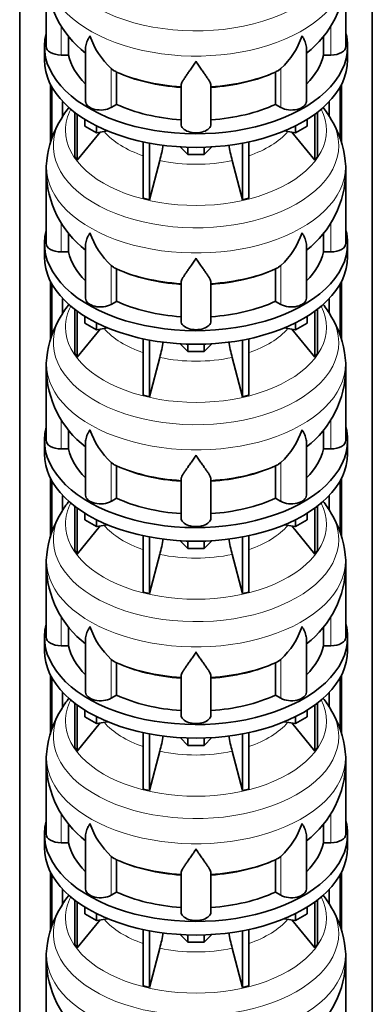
# Model space of a CAD drawing. Header units: millimetres. Extents: x 148 to 904, y -3418 to 2306.
# Tile 8 of 26: x 679 to 891, y -2194 to -1602. Entities that reach past the tile are written whole.
import ezdxf

# ---------------------------------------------------------------- set-up
doc = ezdxf.new("R2010")
doc.units = ezdxf.units.MM
doc.layers.add('MID_134-16', color=7, linetype='Continuous')
doc.layers.add('VSI134_DIFFUSORE', color=7, linetype='Continuous')

# ---------------------------------------------------------------- blocks, each defined once
blk = doc.blocks.new('SE4')
at = {"layer": 'MID_134-16', "color": 7, "linetype": 'Continuous', "lineweight": 35}
for p, q in [((679.43, -1220.48), (679.43, -3127.34)), ((891.05, -3127.34), (891.05, -1220.48)), ((697.93, -1676.76), (697.93, -1641.5)), ((698.69, -1674.1), (698.69, -1642.91)), ((871.79, -1642.91), (871.79, -1674.03)), ((872.54, -1641.5), (872.54, -1676.66)), ((705.2, -1660.52), (705.2, -1651.69)), ((865.27, -1651.69), (865.27, -1660.47)), ((697.93, -1795.15), (697.93, -1759.9)), ((698.69, -1792.49), (698.69, -1761.31)), ((871.79, -1761.31), (871.79, -1792.42)), ((872.54, -1759.9), (872.54, -1795.06)), ((705.2, -1778.92), (705.2, -1770.08)), ((865.27, -1770.08), (865.27, -1778.86)), ((697.93, -1913.54), (697.93, -1878.29)), ((698.69, -1910.88), (698.69, -1879.7)), ((871.79, -1879.7), (871.79, -1910.81)), ((872.54, -1878.29), (872.54, -1913.45)), ((705.2, -1897.31), (705.2, -1888.47)), ((865.27, -1888.47), (865.27, -1897.25)), ((697.93, -2031.94), (697.93, -1996.68)), ((698.69, -2029.27), (698.69, -1998.09)), ((871.79, -1998.09), (871.79, -2029.21)), ((872.54, -1996.68), (872.54, -2031.84)), ((705.2, -2015.7), (705.2, -2006.87)), ((865.27, -2006.87), (865.27, -2015.64)), ((697.93, -2150.33), (697.93, -2115.07)), ((698.69, -2147.67), (698.69, -2116.48)), ((871.79, -2116.48), (871.79, -2147.6)), ((872.54, -2115.07), (872.54, -2150.23)), ((705.2, -2134.09), (705.2, -2125.26)), ((865.27, -2125.26), (865.27, -2134.03))]:
    blk.add_line(p, q, dxfattribs=at)
at = {"layer": 'VSI134_DIFFUSORE', "color": 7, "linetype": 'Continuous', "lineweight": 35}
for p, q in [((695.24, -1575.47), (695.24, -1618.52)), ((875.24, -1618.52), (875.24, -1575.47)), ((708.77, -1623.72), (708.77, -1612.36)), ((861.71, -1612.29), (861.71, -1623.72)), ((694.24, -1618.52), (694.24, -1626.69)), ((718.96, -1619.43), (718.96, -1651.59)), ((851.51, -1651.59), (851.51, -1619.45)), ((876.24, -1626.69), (876.24, -1618.52)), ((704.24, -1623.72), (708.77, -1623.72)), ((861.71, -1623.72), (866.24, -1623.72)), ((735.75, -1632.97), (734.33, -1631.92)), ((836.15, -1631.92), (834.73, -1632.97)), ((737.53, -1653.42), (737.53, -1633.94)), ((832.95, -1633.94), (832.95, -1653.42)), ((776.24, -1665.29), (776.24, -1641.94)), ((794.24, -1665.29), (794.24, -1641.94)), ((734.33, -1655.26), (737.53, -1653.42)), ((832.95, -1653.42), (836.15, -1655.26)), ((712.41, -1658.19), (712.41, -1684.87)), ((713.94, -1659.34), (713.94, -1687)), ((718.48, -1666.45), (718.48, -1662.39)), ((851.99, -1666.45), (851.99, -1662.39)), ((856.53, -1659.34), (856.53, -1687)), ((858.07, -1658.19), (858.07, -1684.87)), ((725.42, -1670.45), (718.48, -1666.45)), ((725.42, -1670.45), (725.42, -1666.28)), ((845.05, -1670.45), (845.05, -1666.28)), ((851.99, -1666.45), (845.05, -1670.45)), ((713.94, -1687), (727.8, -1670.09)), ((732.25, -1669.4), (725.42, -1670.45)), ((845.05, -1670.45), (838.23, -1669.4)), ((842.67, -1670.09), (856.53, -1687)), ((753.54, -1675.94), (753.54, -1709.86)), ((757.24, -1676.68), (757.24, -1710.75)), ((780.33, -1683.59), (775.68, -1678.94)), ((780.33, -1683.59), (780.33, -1679.15)), ((794.8, -1678.94), (790.15, -1683.59)), ((790.15, -1683.59), (790.15, -1679.15)), ((813.24, -1676.68), (813.24, -1710.75)), ((816.93, -1675.94), (816.93, -1709.86)), ((712.41, -1684.87), (713.94, -1687)), ((790.15, -1683.59), (780.33, -1683.59)), ((856.53, -1687), (858.07, -1684.87)), ((757.24, -1710.75), (763.51, -1687.13)), ((806.96, -1687.13), (813.24, -1710.75)), ((695.24, -1693.86), (695.24, -1736.91)), ((875.24, -1736.91), (875.24, -1693.86)), ((753.54, -1709.86), (757.24, -1710.75)), ((813.24, -1710.75), (816.93, -1709.86)), ((708.77, -1742.11), (708.77, -1730.76)), ((861.71, -1730.68), (861.71, -1742.11)), ((694.24, -1736.91), (694.24, -1745.08)), ((718.96, -1737.82), (718.96, -1769.98)), ((851.51, -1769.98), (851.51, -1737.84)), ((876.24, -1745.08), (876.24, -1736.91)), ((704.24, -1742.11), (708.77, -1742.11)), ((861.71, -1742.11), (866.24, -1742.11)), ((735.75, -1751.36), (734.33, -1750.31)), ((836.15, -1750.31), (834.73, -1751.36)), ((737.53, -1771.81), (737.53, -1752.33)), ((832.95, -1752.33), (832.95, -1771.81)), ((776.24, -1783.68), (776.24, -1760.33)), ((794.24, -1783.68), (794.24, -1760.33)), ((734.33, -1773.66), (737.53, -1771.81)), ((832.95, -1771.81), (836.15, -1773.66)), ((712.41, -1776.58), (712.41, -1803.26)), ((713.94, -1777.73), (713.94, -1805.39)), ((718.48, -1784.84), (718.48, -1780.78)), ((851.99, -1784.84), (851.99, -1780.78)), ((856.53, -1777.73), (856.53, -1805.39)), ((858.07, -1776.58), (858.07, -1803.26)), ((725.42, -1788.85), (718.48, -1784.84)), ((725.42, -1788.85), (725.42, -1784.67)), ((845.05, -1788.85), (845.05, -1784.67)), ((851.99, -1784.84), (845.05, -1788.85)), ((713.94, -1805.39), (727.8, -1788.48)), ((732.25, -1787.79), (725.42, -1788.85)), ((845.05, -1788.85), (838.23, -1787.79)), ((842.67, -1788.48), (856.53, -1805.39)), ((753.54, -1794.33), (753.54, -1828.26)), ((757.24, -1795.07), (757.24, -1829.14)), ((780.33, -1801.98), (775.68, -1797.33)), ((780.33, -1801.98), (780.33, -1797.54)), ((794.8, -1797.33), (790.15, -1801.98)), ((790.15, -1801.98), (790.15, -1797.54)), ((813.24, -1795.07), (813.24, -1829.14)), ((816.93, -1794.33), (816.93, -1828.26)), ((712.41, -1803.26), (713.94, -1805.39)), ((790.15, -1801.98), (780.33, -1801.98)), ((856.53, -1805.39), (858.07, -1803.26)), ((757.24, -1829.14), (763.51, -1805.52)), ((806.96, -1805.52), (813.24, -1829.14)), ((695.24, -1812.25), (695.24, -1855.31)), ((875.24, -1855.31), (875.24, -1812.25)), ((753.54, -1828.26), (757.24, -1829.14)), ((813.24, -1829.14), (816.93, -1828.26)), ((708.77, -1860.5), (708.77, -1849.15)), ((861.71, -1849.07), (861.71, -1860.5)), ((694.24, -1855.31), (694.24, -1863.47)), ((718.96, -1856.21), (718.96, -1888.37)), ((851.51, -1888.37), (851.51, -1856.24)), ((876.24, -1863.47), (876.24, -1855.31)), ((704.24, -1860.5), (708.77, -1860.5)), ((861.71, -1860.5), (866.24, -1860.5)), ((735.75, -1869.75), (734.33, -1868.7)), ((836.15, -1868.7), (834.73, -1869.75)), ((737.53, -1890.2), (737.53, -1870.72)), ((832.95, -1870.72), (832.95, -1890.2)), ((776.24, -1902.07), (776.24, -1878.73)), ((794.24, -1902.07), (794.24, -1878.73)), ((734.33, -1892.05), (737.53, -1890.2)), ((832.95, -1890.2), (836.15, -1892.05)), ((712.41, -1894.97), (712.41, -1921.65)), ((713.94, -1896.12), (713.94, -1923.78)), ((718.48, -1903.23), (718.48, -1899.18)), ((851.99, -1903.23), (851.99, -1899.18)), ((856.53, -1896.12), (856.53, -1923.78)), ((858.07, -1894.97), (858.07, -1921.65)), ((725.42, -1907.24), (718.48, -1903.23)), ((725.42, -1907.24), (725.42, -1903.07)), ((845.05, -1907.24), (845.05, -1903.07)), ((851.99, -1903.23), (845.05, -1907.24)), ((713.94, -1923.78), (727.8, -1906.87)), ((732.25, -1906.18), (725.42, -1907.24)), ((845.05, -1907.24), (838.23, -1906.18)), ((842.67, -1906.87), (856.53, -1923.78)), ((753.54, -1912.72), (753.54, -1946.65)), ((757.24, -1913.46), (757.24, -1947.53)), ((780.33, -1920.37), (775.68, -1915.72)), ((780.33, -1920.37), (780.33, -1915.93)), ((794.8, -1915.72), (790.15, -1920.37)), ((790.15, -1920.37), (790.15, -1915.93)), ((813.24, -1913.46), (813.24, -1947.53)), ((816.93, -1912.72), (816.93, -1946.65)), ((712.41, -1921.65), (713.94, -1923.78)), ((790.15, -1920.37), (780.33, -1920.37)), ((856.53, -1923.78), (858.07, -1921.65)), ((757.24, -1947.53), (763.51, -1923.91)), ((806.96, -1923.91), (813.24, -1947.53)), ((695.24, -1930.64), (695.24, -1973.7)), ((875.24, -1973.7), (875.24, -1930.64)), ((753.54, -1946.65), (757.24, -1947.53)), ((813.24, -1947.53), (816.93, -1946.65)), ((708.77, -1978.89), (708.77, -1967.54)), ((861.71, -1967.47), (861.71, -1978.89)), ((694.24, -1973.7), (694.24, -1981.86)), ((718.96, -1974.6), (718.96, -2006.77)), ((851.51, -2006.77), (851.51, -1974.63)), ((876.24, -1981.86), (876.24, -1973.7)), ((704.24, -1978.89), (708.77, -1978.89)), ((861.71, -1978.89), (866.24, -1978.89)), ((735.75, -1988.15), (734.33, -1987.09)), ((836.15, -1987.09), (834.73, -1988.15)), ((737.53, -2008.59), (737.53, -1989.12)), ((832.95, -1989.12), (832.95, -2008.59)), ((776.24, -2020.46), (776.24, -1997.12)), ((794.24, -2020.46), (794.24, -1997.12)), ((734.33, -2010.44), (737.53, -2008.59)), ((832.95, -2008.59), (836.15, -2010.44)), ((712.41, -2013.37), (712.41, -2040.04)), ((713.94, -2014.51), (713.94, -2042.18)), ((718.48, -2021.62), (718.48, -2017.57)), ((851.99, -2021.62), (851.99, -2017.57)), ((856.53, -2014.51), (856.53, -2042.18)), ((858.07, -2013.37), (858.07, -2040.04)), ((725.42, -2025.63), (718.48, -2021.62)), ((725.42, -2025.63), (725.42, -2021.46)), ((845.05, -2025.63), (845.05, -2021.46)), ((851.99, -2021.62), (845.05, -2025.63)), ((713.94, -2042.18), (727.8, -2025.26)), ((732.25, -2024.58), (725.42, -2025.63)), ((845.05, -2025.63), (838.23, -2024.58)), ((842.67, -2025.26), (856.53, -2042.18)), ((753.54, -2031.11), (753.54, -2065.04)), ((757.24, -2031.85), (757.24, -2065.92)), ((780.33, -2038.76), (775.68, -2034.11)), ((780.33, -2038.76), (780.33, -2034.33)), ((794.8, -2034.11), (790.15, -2038.76)), ((790.15, -2038.76), (790.15, -2034.33)), ((813.24, -2031.85), (813.24, -2065.92)), ((816.93, -2031.11), (816.93, -2065.04)), ((712.41, -2040.04), (713.94, -2042.18)), ((790.15, -2038.76), (780.33, -2038.76)), ((856.53, -2042.18), (858.07, -2040.04)), ((757.24, -2065.92), (763.51, -2042.3)), ((806.96, -2042.3), (813.24, -2065.92)), ((695.24, -2049.03), (695.24, -2092.09)), ((875.24, -2092.09), (875.24, -2049.03)), ((753.54, -2065.04), (757.24, -2065.92)), ((813.24, -2065.92), (816.93, -2065.04)), ((708.77, -2097.29), (708.77, -2085.93)), ((861.71, -2085.86), (861.71, -2097.29)), ((694.24, -2092.09), (694.24, -2100.26)), ((718.96, -2092.99), (718.96, -2125.16)), ((851.51, -2125.16), (851.51, -2093.02)), ((876.24, -2100.26), (876.24, -2092.09)), ((704.24, -2097.29), (708.77, -2097.29)), ((861.71, -2097.29), (866.24, -2097.29)), ((735.75, -2106.54), (734.33, -2105.49)), ((836.15, -2105.49), (834.73, -2106.54)), ((737.53, -2126.98), (737.53, -2107.51)), ((832.95, -2107.51), (832.95, -2126.98)), ((776.24, -2138.86), (776.24, -2115.51)), ((794.24, -2138.86), (794.24, -2115.51)), ((734.33, -2128.83), (737.53, -2126.98)), ((832.95, -2126.98), (836.15, -2128.83)), ((712.41, -2131.76), (712.41, -2158.44)), ((713.94, -2132.9), (713.94, -2160.57)), ((718.48, -2140.02), (718.48, -2135.96)), ((851.99, -2140.02), (851.99, -2135.96)), ((856.53, -2132.9), (856.53, -2160.57)), ((858.07, -2131.76), (858.07, -2158.44)), ((725.42, -2144.02), (718.48, -2140.02)), ((725.42, -2144.02), (725.42, -2139.85)), ((845.05, -2144.02), (845.05, -2139.85)), ((851.99, -2140.02), (845.05, -2144.02)), ((713.94, -2160.57), (727.8, -2143.65)), ((732.25, -2142.97), (725.42, -2144.02)), ((845.05, -2144.02), (838.23, -2142.97)), ((842.67, -2143.65), (856.53, -2160.57)), ((753.54, -2149.5), (753.54, -2183.43)), ((757.24, -2150.25), (757.24, -2184.32)), ((780.33, -2157.15), (775.68, -2152.5)), ((780.33, -2157.15), (780.33, -2152.72)), ((794.8, -2152.5), (790.15, -2157.15)), ((790.15, -2157.15), (790.15, -2152.72)), ((813.24, -2150.25), (813.24, -2184.32)), ((816.93, -2149.5), (816.93, -2183.43)), ((712.41, -2158.44), (713.94, -2160.57)), ((790.15, -2157.15), (780.33, -2157.15)), ((856.53, -2160.57), (858.07, -2158.44)), ((757.24, -2184.32), (763.51, -2160.7)), ((806.96, -2160.7), (813.24, -2184.32)), ((695.24, -2167.43), (695.24, -2210.48)), ((875.24, -2210.48), (875.24, -2167.43)), ((753.54, -2183.43), (757.24, -2184.32)), ((813.24, -2184.32), (816.93, -2183.43))]:
    blk.add_line(p, q, dxfattribs=at)
at = {"layer": 'VSI134_DIFFUSORE', "color": 4, "linetype": 'Continuous', "lineweight": 9}
for p, q in [((704.24, -1623.72), (704.24, -1606.08)), ((866.24, -1623.72), (866.24, -1605.94)), ((734.33, -1655.26), (734.33, -1631.92)), ((836.15, -1655.26), (836.15, -1631.92)), ((704.24, -1742.11), (704.24, -1724.47)), ((866.24, -1742.11), (866.24, -1724.34)), ((734.33, -1773.66), (734.33, -1750.31)), ((836.15, -1773.66), (836.15, -1750.31)), ((704.24, -1860.5), (704.24, -1842.86)), ((866.24, -1860.5), (866.24, -1842.73)), ((734.33, -1892.05), (734.33, -1868.7)), ((836.15, -1892.05), (836.15, -1868.7)), ((704.24, -1978.89), (704.24, -1961.26)), ((866.24, -1978.89), (866.24, -1961.12)), ((734.33, -2010.44), (734.33, -1987.09)), ((836.15, -2010.44), (836.15, -1987.09)), ((704.24, -2097.29), (704.24, -2079.65)), ((866.24, -2097.29), (866.24, -2079.51)), ((734.33, -2128.83), (734.33, -2105.49)), ((836.15, -2128.83), (836.15, -2105.49))]:
    blk.add_line(p, q, dxfattribs=at)
at = {"layer": 'VSI134_DIFFUSORE', "color": 7, "linetype": 'Continuous', "lineweight": 35}
for centre, radius, start, end in [((756.11, -1574.52), 60.76, 180.90696, 232.27361), ((814.2, -1574.49), 60.93, 307.91224, 359.08163), ((766.83, -1596.96), 47.73, 198.63732, 227.08568), ((803.65, -1596.96), 47.73, 312.91434, 341.36277), ((743.66, -1620.58), 14.7, 237.45087, 245.35655), ((826.82, -1620.58), 14.7, 294.64345, 302.54913), ((762.12, -1695.94), 66.98, 142.31839, 149.76949), ((807.47, -1696.72), 68.15, 30.39244, 37.61808), ((754.75, -1693.35), 59.33, 148.35009, 174.18713), ((815.13, -1693.56), 59.96, 5.8525, 31.48841), ((673.67, -1662.81), 93.08, 344.85704, 350.81963), ((895.49, -1663.02), 91.75, 189.16728, 195.23149), ((722.53, -1692.1), 27.23, 169.90436, 183.72851), ((850.96, -1692.05), 24.23, 355.7008, 10.91738), ((756.11, -1692.91), 60.76, 180.90696, 232.27361), ((814.2, -1692.89), 60.93, 307.91224, 359.08163), ((766.83, -1715.35), 47.73, 198.63732, 227.08568), ((803.65, -1715.35), 47.73, 312.91434, 341.36277), ((743.66, -1738.97), 14.7, 237.45087, 245.35655), ((826.82, -1738.97), 14.7, 294.64345, 302.54913), ((762.12, -1814.33), 66.98, 142.31839, 149.76949), ((807.47, -1815.11), 68.15, 30.39244, 37.61808), ((754.75, -1811.75), 59.33, 148.35009, 174.18713), ((815.13, -1811.95), 59.96, 5.8525, 31.48841), ((673.67, -1781.21), 93.08, 344.85704, 350.81963), ((895.49, -1781.41), 91.75, 189.16728, 195.23149), ((722.53, -1810.49), 27.23, 169.90436, 183.72851), ((850.96, -1810.44), 24.23, 355.7008, 10.91738), ((756.11, -1811.3), 60.76, 180.90696, 232.27361), ((814.2, -1811.28), 60.93, 307.91224, 359.08163), ((766.83, -1833.75), 47.73, 198.63732, 227.08568), ((803.65, -1833.75), 47.73, 312.91434, 341.36277), ((743.66, -1857.36), 14.7, 237.45087, 245.35655), ((826.82, -1857.36), 14.7, 294.64345, 302.54913), ((762.12, -1932.72), 66.98, 142.31839, 149.76949), ((807.47, -1933.5), 68.15, 30.39244, 37.61808), ((754.75, -1930.14), 59.33, 148.35009, 174.18713), ((815.13, -1930.34), 59.96, 5.8525, 31.48841), ((673.67, -1899.6), 93.08, 344.85704, 350.81963), ((895.49, -1899.81), 91.75, 189.16728, 195.23149), ((722.53, -1928.89), 27.23, 169.90436, 183.72851), ((850.96, -1928.83), 24.23, 355.7008, 10.91738), ((756.11, -1929.69), 60.76, 180.90696, 232.27361), ((814.2, -1929.67), 60.93, 307.91224, 359.08163), ((766.83, -1952.14), 47.73, 198.63732, 227.08568), ((803.65, -1952.14), 47.73, 312.91434, 341.36277), ((743.66, -1975.75), 14.7, 237.45087, 245.35655), ((826.82, -1975.75), 14.7, 294.64345, 302.54913), ((762.12, -2051.11), 66.98, 142.31839, 149.76949), ((807.47, -2051.89), 68.15, 30.39244, 37.61808), ((754.75, -2048.53), 59.33, 148.35009, 174.18713), ((815.13, -2048.73), 59.96, 5.8525, 31.48841), ((673.67, -2017.99), 93.08, 344.85704, 350.81963), ((895.49, -2018.2), 91.75, 189.16728, 195.23149), ((722.53, -2047.28), 27.23, 169.90436, 183.72851), ((850.96, -2047.22), 24.23, 355.7008, 10.91738), ((756.11, -2048.09), 60.76, 180.90696, 232.27361), ((814.2, -2048.06), 60.93, 307.91224, 359.08163), ((766.83, -2070.53), 47.73, 198.63732, 227.08568), ((803.65, -2070.53), 47.73, 312.91434, 341.36277), ((743.66, -2094.15), 14.7, 237.45087, 245.35655), ((826.82, -2094.15), 14.7, 294.64345, 302.54913), ((762.12, -2169.51), 66.98, 142.31839, 149.76949), ((807.47, -2170.28), 68.15, 30.39244, 37.61808), ((754.75, -2166.92), 59.33, 148.35009, 174.18713), ((815.13, -2167.13), 59.96, 5.8525, 31.48841), ((673.67, -2136.38), 93.08, 344.85704, 350.81963), ((895.49, -2136.59), 91.75, 189.16728, 195.23149), ((722.53, -2165.67), 27.23, 169.90436, 183.72851), ((850.96, -2165.61), 24.23, 355.7008, 10.91738), ((756.11, -2166.48), 60.76, 180.90696, 232.27361), ((814.2, -2166.45), 60.93, 307.91224, 359.08163)]:
    blk.add_arc(centre, radius, start, end, dxfattribs=at)
at = {"layer": 'VSI134_DIFFUSORE', "color": 4, "linetype": 'Continuous', "lineweight": 9}
for centre, major_axis, start_param, end_param in [((785.24, -1559.75), (85.67, 0), 2.813648, 6.283185), ((785.24, -1572.5), (-89.83, 0), 0, 3.20849), ((785.24, -1597.05), (-79.5, 0), 0.898849, 1.457346), ((785.24, -1597.05), (79.5, 0), 4.82584, 5.384336), ((785.24, -1668.95), (-78.3, 0), 0, 3.425204), ((785.24, -1668.95), (-78.3, 0), 5.999574, 6.283185), ((785.24, -1678.14), (85.67, 0), 2.813648, 6.283185), ((785.24, -1678.14), (85.67, 0), 0, 0.32772), ((785.24, -1653.83), (-61.63, 0), 0.463231, 1.030574), ((785.24, -1653.83), (61.63, 0), 5.252612, 5.819954), ((785.24, -1690.9), (-89.83, 0), 6.215272, 6.283185), ((785.24, -1690.9), (-89.83, 0), 0, 3.20849), ((785.24, -1653.83), (-61.63, 0), 1.210556, 1.931037), ((785.24, -1715.44), (-79.5, 0), 0.898849, 1.457346), ((785.24, -1715.44), (79.5, 0), 4.82584, 5.384336), ((785.24, -1787.34), (-78.3, 0), 0, 3.425204), ((785.24, -1787.34), (-78.3, 0), 5.999574, 6.283185), ((785.24, -1796.53), (85.67, 0), 2.813648, 6.283185), ((785.24, -1796.53), (85.67, 0), 0, 0.32772), ((785.24, -1772.22), (-61.63, 0), 0.463231, 1.030574), ((785.24, -1772.22), (61.63, 0), 5.252612, 5.819954), ((785.24, -1809.29), (-89.83, 0), 6.215272, 6.283185), ((785.24, -1809.29), (-89.83, 0), 0, 3.20849), ((785.24, -1772.22), (-61.63, 0), 1.210556, 1.931037), ((785.24, -1833.83), (-79.5, 0), 0.898849, 1.457346), ((785.24, -1833.83), (79.5, 0), 4.82584, 5.384336), ((785.24, -1905.73), (-78.3, 0), 0, 3.425204), ((785.24, -1905.73), (-78.3, 0), 5.999574, 6.283185), ((785.24, -1914.92), (85.67, 0), 2.813648, 6.283185), ((785.24, -1914.92), (85.67, 0), 0, 0.32772), ((785.24, -1890.62), (-61.63, 0), 0.463231, 1.030574), ((785.24, -1890.62), (61.63, 0), 5.252612, 5.819954), ((785.24, -1927.68), (-89.83, 0), 6.215272, 6.283185), ((785.24, -1927.68), (-89.83, 0), 0, 3.20849), ((785.24, -1890.62), (-61.63, 0), 1.210556, 1.931037), ((785.24, -1952.22), (-79.5, 0), 0.898849, 1.457346), ((785.24, -1952.22), (79.5, 0), 4.82584, 5.384336), ((785.24, -2024.12), (-78.3, 0), 0, 3.425204), ((785.24, -2024.12), (-78.3, 0), 5.999574, 6.283185), ((785.24, -2033.32), (85.67, 0), 2.813648, 6.283185), ((785.24, -2033.32), (85.67, 0), 0, 0.32772), ((785.24, -2009.01), (-61.63, 0), 0.463231, 1.030574), ((785.24, -2009.01), (61.63, 0), 5.252612, 5.819954), ((785.24, -2046.07), (-89.83, 0), 6.215272, 6.283185), ((785.24, -2046.07), (-89.83, 0), 0, 3.20849), ((785.24, -2009.01), (-61.63, 0), 1.210556, 1.931037), ((785.24, -2070.62), (-79.5, 0), 0.898849, 1.457346), ((785.24, -2070.62), (79.5, 0), 4.82584, 5.384336), ((785.24, -2142.52), (-78.3, 0), 0, 3.425204), ((785.24, -2142.52), (-78.3, 0), 5.999574, 6.283185), ((785.24, -2151.71), (85.67, 0), 2.813648, 6.283185), ((785.24, -2151.71), (85.67, 0), 0, 0.32772), ((785.24, -2127.4), (-61.63, 0), 0.463231, 1.030574), ((785.24, -2127.4), (61.63, 0), 5.252612, 5.819954), ((785.24, -2164.46), (-89.83, 0), 6.215272, 6.283185), ((785.24, -2164.46), (-89.83, 0), 0, 3.20849), ((785.24, -2127.4), (-61.63, 0), 1.210556, 1.931037)]:
    blk.add_ellipse(centre, major_axis=major_axis, ratio=0.57735, start_param=start_param, end_param=end_param, dxfattribs=at)
at = {"layer": 'VSI134_DIFFUSORE', "color": 7, "linetype": 'Continuous', "lineweight": 35}
for centre, major_axis, start_param, end_param in [((785.24, -1618.52), (91, 0), 2.993207, 6.283185), ((785.24, -1618.52), (91, 0), 0, 0.148386), ((704.24, -1618.52), (9, 0), 3.141593, 4.712389), ((866.24, -1618.52), (-9, 0), 1.570796, 3.141593), ((785.24, -1626.69), (-91, 0), 0, 3.141593), ((785.24, -1618.52), (-77, 0), 0.117151, 0.534109), ((785.24, -1618.52), (77, 0), 5.749077, 6.166034), ((785.24, -1599.05), (-77, 0), 0.902549, 1.453645), ((785.24, -1599.05), (77, 0), 4.82954, 5.380636), ((727.96, -1651.59), (9, 0), 3.141593, 5.497787), ((785.24, -1618.52), (-77, 0), 0.902549, 1.453645), ((785.24, -1618.52), (77, 0), 4.82954, 5.380636), ((842.51, -1651.59), (-9, 0), 0.785398, 3.141593), ((785.24, -1665.29), (-9, 0), 0, 3.141593), ((785.24, -1736.91), (91, 0), 2.993207, 6.283185), ((785.24, -1736.91), (91, 0), 0, 0.148386), ((704.24, -1736.91), (9, 0), 3.141593, 4.712389), ((866.24, -1736.91), (-9, 0), 1.570796, 3.141593), ((785.24, -1745.08), (-91, 0), 0, 3.141593), ((785.24, -1736.91), (-77, 0), 0.117151, 0.534109), ((785.24, -1736.91), (77, 0), 5.749077, 6.166034), ((785.24, -1717.44), (-77, 0), 0.902549, 1.453645), ((785.24, -1717.44), (77, 0), 4.82954, 5.380636), ((727.96, -1769.98), (9, 0), 3.141593, 5.497787), ((785.24, -1736.91), (-77, 0), 0.902549, 1.453645), ((785.24, -1736.91), (77, 0), 4.82954, 5.380636), ((842.51, -1769.98), (-9, 0), 0.785398, 3.141593), ((785.24, -1783.68), (-9, 0), 0, 3.141593), ((785.24, -1855.31), (91, 0), 2.993207, 6.283185), ((785.24, -1855.31), (91, 0), 0, 0.148386), ((704.24, -1855.31), (9, 0), 3.141593, 4.712389), ((866.24, -1855.31), (-9, 0), 1.570796, 3.141593), ((785.24, -1863.47), (-91, 0), 0, 3.141593), ((785.24, -1855.31), (-77, 0), 0.117151, 0.534109), ((785.24, -1855.31), (77, 0), 5.749077, 6.166034), ((785.24, -1835.83), (-77, 0), 0.902549, 1.453645), ((785.24, -1835.83), (77, 0), 4.82954, 5.380636), ((727.96, -1888.37), (9, 0), 3.141593, 5.497787), ((785.24, -1855.31), (-77, 0), 0.902549, 1.453645), ((785.24, -1855.31), (77, 0), 4.82954, 5.380636), ((842.51, -1888.37), (-9, 0), 0.785398, 3.141593), ((785.24, -1902.07), (-9, 0), 0, 3.141593), ((785.24, -1973.7), (91, 0), 2.993207, 6.283185), ((785.24, -1973.7), (91, 0), 0, 0.148386), ((704.24, -1973.7), (9, 0), 3.141593, 4.712389), ((866.24, -1973.7), (-9, 0), 1.570796, 3.141593), ((785.24, -1981.86), (-91, 0), 0, 3.141593), ((785.24, -1973.7), (-77, 0), 0.117151, 0.534109), ((785.24, -1973.7), (77, 0), 5.749077, 6.166034), ((785.24, -1954.22), (-77, 0), 0.902549, 1.453645), ((785.24, -1954.22), (77, 0), 4.82954, 5.380636), ((727.96, -2006.77), (9, 0), 3.141593, 5.497787), ((785.24, -1973.7), (-77, 0), 0.902549, 1.453645), ((785.24, -1973.7), (77, 0), 4.82954, 5.380636), ((842.51, -2006.77), (-9, 0), 0.785398, 3.141593), ((785.24, -2020.46), (-9, 0), 0, 3.141593), ((785.24, -2092.09), (91, 0), 2.993207, 6.283185), ((785.24, -2092.09), (91, 0), 0, 0.148386), ((704.24, -2092.09), (9, 0), 3.141593, 4.712389), ((866.24, -2092.09), (-9, 0), 1.570796, 3.141593), ((785.24, -2100.26), (-91, 0), 0, 3.141593), ((785.24, -2092.09), (-77, 0), 0.117151, 0.534109), ((785.24, -2092.09), (77, 0), 5.749077, 6.166034), ((785.24, -2072.61), (-77, 0), 0.902549, 1.453645), ((785.24, -2072.61), (77, 0), 4.82954, 5.380636), ((727.96, -2125.16), (9, 0), 3.141593, 5.497787), ((785.24, -2092.09), (-77, 0), 0.902549, 1.453645), ((785.24, -2092.09), (77, 0), 4.82954, 5.380636), ((842.51, -2125.16), (-9, 0), 0.785398, 3.141593), ((785.24, -2138.86), (-9, 0), 0, 3.141593)]:
    blk.add_ellipse(centre, major_axis=major_axis, ratio=0.57735, start_param=start_param, end_param=end_param, dxfattribs=at)
for points, knots in [([(718.96, -1619.45), (718.96, -1619.29), (718.97, -1619.13), (719.05, -1617.95), (719.34, -1616.9), (720.01, -1615.23), (720.27, -1614.65), (720.73, -1613.76), (720.89, -1613.46), (721.14, -1613), (721.28, -1612.77), (721.41, -1612.53), (721.5, -1612.37), (721.55, -1612.29), (721.6, -1612.22)], [0.4600931, 0.4600931, 0.4600931, 0.4600931, 0.5, 0.5, 0.75, 0.75, 0.875, 0.875, 0.9375, 0.9375, 0.96875, 0.984375, 0.984375, 1, 1, 1, 1]), ([(851.51, -1619.46), (851.51, -1619.31), (851.51, -1619.15), (851.46, -1618.49), (851.37, -1617.98), (851.11, -1616.92), (850.92, -1616.37), (850.47, -1615.24), (850.21, -1614.66), (849.75, -1613.77), (849.59, -1613.46), (849.33, -1613), (849.24, -1612.84), (849.06, -1612.53), (848.97, -1612.37), (848.88, -1612.22)], [0.4604904, 0.4604904, 0.4604904, 0.4604904, 0.5, 0.5, 0.625, 0.625, 0.75, 0.75, 0.875, 0.875, 0.9375, 0.9375, 0.96875, 0.96875, 1, 1, 1, 1]), ([(785.24, -1627.43), (785.11, -1627.65), (784.97, -1627.86), (784.71, -1628.28), (784.57, -1628.49), (784.18, -1629.1), (783.91, -1629.51), (783.13, -1630.7), (782.61, -1631.47), (781.6, -1632.94), (781.1, -1633.65), (780.15, -1635.01), (779.7, -1635.65), (778.86, -1636.87), (778.46, -1637.45), (777.92, -1638.27), (777.75, -1638.54), (777.43, -1639.05), (777.27, -1639.3), (776.86, -1640.02), (776.64, -1640.46), (776.33, -1641.26), (776.24, -1641.62), (776.24, -1641.94)], [0, 0, 0, 0, 0.03125, 0.03125, 0.0625, 0.0625, 0.125, 0.125, 0.25, 0.25, 0.375, 0.375, 0.5, 0.5, 0.625, 0.625, 0.6875, 0.6875, 0.75, 0.75, 0.875, 0.875, 1, 1, 1, 1]), ([(794.24, -1641.94), (794.24, -1641.62), (794.15, -1641.26), (793.84, -1640.46), (793.61, -1640.02), (793.2, -1639.3), (793.05, -1639.05), (792.73, -1638.54), (792.56, -1638.27), (792.02, -1637.45), (791.62, -1636.87), (790.78, -1635.65), (790.32, -1635.01), (789.38, -1633.66), (788.88, -1632.95), (787.87, -1631.47), (787.35, -1630.7), (786.56, -1629.51), (786.3, -1629.11), (785.9, -1628.49), (785.77, -1628.28), (785.5, -1627.86), (785.37, -1627.65), (785.24, -1627.43)], [0, 0, 0, 0, 0.125, 0.125, 0.25, 0.25, 0.3125, 0.3125, 0.375, 0.375, 0.5, 0.5, 0.625, 0.625, 0.75, 0.75, 0.875, 0.875, 0.9375, 0.9375, 0.96875, 0.96875, 1, 1, 1, 1]), ([(718.96, -1737.84), (718.96, -1737.68), (718.97, -1737.52), (719.05, -1736.34), (719.34, -1735.29), (720.01, -1733.62), (720.27, -1733.04), (720.73, -1732.15), (720.89, -1731.85), (721.14, -1731.39), (721.28, -1731.16), (721.41, -1730.92), (721.5, -1730.77), (721.55, -1730.69), (721.6, -1730.61)], [0.4600931, 0.4600931, 0.4600931, 0.4600931, 0.5, 0.5, 0.75, 0.75, 0.875, 0.875, 0.9375, 0.9375, 0.96875, 0.984375, 0.984375, 1, 1, 1, 1]), ([(851.51, -1737.86), (851.51, -1737.7), (851.51, -1737.54), (851.46, -1736.88), (851.37, -1736.37), (851.11, -1735.31), (850.92, -1734.76), (850.47, -1733.63), (850.21, -1733.05), (849.75, -1732.16), (849.59, -1731.85), (849.33, -1731.39), (849.24, -1731.24), (849.06, -1730.92), (848.97, -1730.76), (848.88, -1730.61)], [0.4604904, 0.4604904, 0.4604904, 0.4604904, 0.5, 0.5, 0.625, 0.625, 0.75, 0.75, 0.875, 0.875, 0.9375, 0.9375, 0.96875, 0.96875, 1, 1, 1, 1]), ([(785.24, -1745.83), (785.11, -1746.04), (784.97, -1746.25), (784.71, -1746.67), (784.57, -1746.88), (784.18, -1747.5), (783.91, -1747.9), (783.13, -1749.09), (782.61, -1749.86), (781.6, -1751.33), (781.1, -1752.05), (780.15, -1753.4), (779.7, -1754.04), (778.86, -1755.26), (778.46, -1755.84), (777.92, -1756.66), (777.75, -1756.93), (777.43, -1757.44), (777.27, -1757.69), (776.86, -1758.41), (776.64, -1758.85), (776.33, -1759.65), (776.24, -1760.01), (776.24, -1760.33)], [0, 0, 0, 0, 0.03125, 0.03125, 0.0625, 0.0625, 0.125, 0.125, 0.25, 0.25, 0.375, 0.375, 0.5, 0.5, 0.625, 0.625, 0.6875, 0.6875, 0.75, 0.75, 0.875, 0.875, 1, 1, 1, 1]), ([(794.24, -1760.33), (794.24, -1760.01), (794.15, -1759.65), (793.84, -1758.85), (793.61, -1758.41), (793.2, -1757.7), (793.05, -1757.45), (792.73, -1756.93), (792.56, -1756.66), (792.02, -1755.84), (791.62, -1755.27), (790.78, -1754.04), (790.32, -1753.4), (789.38, -1752.05), (788.88, -1751.34), (787.87, -1749.86), (787.35, -1749.1), (786.56, -1747.9), (786.3, -1747.5), (785.9, -1746.88), (785.77, -1746.67), (785.5, -1746.25), (785.37, -1746.04), (785.24, -1745.83)], [0, 0, 0, 0, 0.125, 0.125, 0.25, 0.25, 0.3125, 0.3125, 0.375, 0.375, 0.5, 0.5, 0.625, 0.625, 0.75, 0.75, 0.875, 0.875, 0.9375, 0.9375, 0.96875, 0.96875, 1, 1, 1, 1]), ([(718.96, -1856.23), (718.96, -1856.07), (718.97, -1855.91), (719.05, -1854.74), (719.34, -1853.68), (720.01, -1852.01), (720.27, -1851.44), (720.73, -1850.55), (720.89, -1850.24), (721.14, -1849.78), (721.28, -1849.55), (721.41, -1849.32), (721.5, -1849.16), (721.55, -1849.08), (721.6, -1849)], [0.4600931, 0.4600931, 0.4600931, 0.4600931, 0.5, 0.5, 0.75, 0.75, 0.875, 0.875, 0.9375, 0.9375, 0.96875, 0.984375, 0.984375, 1, 1, 1, 1]), ([(851.51, -1856.25), (851.51, -1856.09), (851.51, -1855.93), (851.46, -1855.28), (851.37, -1854.76), (851.11, -1853.7), (850.92, -1853.15), (850.47, -1852.02), (850.21, -1851.44), (849.75, -1850.55), (849.59, -1850.25), (849.33, -1849.78), (849.24, -1849.63), (849.06, -1849.32), (848.97, -1849.16), (848.88, -1849)], [0.4604904, 0.4604904, 0.4604904, 0.4604904, 0.5, 0.5, 0.625, 0.625, 0.75, 0.75, 0.875, 0.875, 0.9375, 0.9375, 0.96875, 0.96875, 1, 1, 1, 1]), ([(785.24, -1864.22), (785.11, -1864.43), (784.97, -1864.64), (784.71, -1865.06), (784.57, -1865.27), (784.18, -1865.89), (783.91, -1866.29), (783.13, -1867.48), (782.61, -1868.25), (781.6, -1869.73), (781.1, -1870.44), (780.15, -1871.79), (779.7, -1872.43), (778.86, -1873.66), (778.46, -1874.23), (777.92, -1875.05), (777.75, -1875.32), (777.43, -1875.84), (777.27, -1876.09), (776.86, -1876.81), (776.64, -1877.25), (776.33, -1878.04), (776.24, -1878.41), (776.24, -1878.73)], [0, 0, 0, 0, 0.03125, 0.03125, 0.0625, 0.0625, 0.125, 0.125, 0.25, 0.25, 0.375, 0.375, 0.5, 0.5, 0.625, 0.625, 0.6875, 0.6875, 0.75, 0.75, 0.875, 0.875, 1, 1, 1, 1]), ([(794.24, -1878.73), (794.24, -1878.41), (794.15, -1878.05), (793.84, -1877.25), (793.61, -1876.81), (793.2, -1876.09), (793.05, -1875.84), (792.73, -1875.32), (792.56, -1875.06), (792.02, -1874.24), (791.62, -1873.66), (790.78, -1872.44), (790.32, -1871.79), (789.38, -1870.44), (788.88, -1869.73), (787.87, -1868.25), (787.35, -1867.49), (786.56, -1866.29), (786.3, -1865.89), (785.9, -1865.27), (785.77, -1865.06), (785.5, -1864.64), (785.37, -1864.43), (785.24, -1864.22)], [0, 0, 0, 0, 0.125, 0.125, 0.25, 0.25, 0.3125, 0.3125, 0.375, 0.375, 0.5, 0.5, 0.625, 0.625, 0.75, 0.75, 0.875, 0.875, 0.9375, 0.9375, 0.96875, 0.96875, 1, 1, 1, 1]), ([(718.96, -1974.63), (718.96, -1974.47), (718.97, -1974.3), (719.05, -1973.13), (719.34, -1972.08), (720.01, -1970.4), (720.27, -1969.83), (720.73, -1968.94), (720.89, -1968.64), (721.14, -1968.18), (721.28, -1967.94), (721.41, -1967.71), (721.5, -1967.55), (721.55, -1967.47), (721.6, -1967.39)], [0.4600931, 0.4600931, 0.4600931, 0.4600931, 0.5, 0.5, 0.75, 0.75, 0.875, 0.875, 0.9375, 0.9375, 0.96875, 0.984375, 0.984375, 1, 1, 1, 1]), ([(851.51, -1974.64), (851.51, -1974.48), (851.51, -1974.33), (851.46, -1973.67), (851.37, -1973.15), (851.11, -1972.09), (850.92, -1971.54), (850.47, -1970.42), (850.21, -1969.84), (849.75, -1968.94), (849.59, -1968.64), (849.33, -1968.18), (849.24, -1968.02), (849.06, -1967.71), (848.97, -1967.55), (848.88, -1967.39)], [0.4604904, 0.4604904, 0.4604904, 0.4604904, 0.5, 0.5, 0.625, 0.625, 0.75, 0.75, 0.875, 0.875, 0.9375, 0.9375, 0.96875, 0.96875, 1, 1, 1, 1]), ([(785.24, -1982.61), (785.11, -1982.82), (784.97, -1983.03), (784.71, -1983.45), (784.57, -1983.66), (784.18, -1984.28), (783.91, -1984.68), (783.13, -1985.88), (782.61, -1986.64), (781.6, -1988.12), (781.1, -1988.83), (780.15, -1990.18), (779.7, -1990.83), (778.86, -1992.05), (778.46, -1992.63), (777.92, -1993.45), (777.75, -1993.71), (777.43, -1994.23), (777.27, -1994.48), (776.86, -1995.2), (776.64, -1995.64), (776.33, -1996.44), (776.24, -1996.8), (776.24, -1997.12)], [0, 0, 0, 0, 0.03125, 0.03125, 0.0625, 0.0625, 0.125, 0.125, 0.25, 0.25, 0.375, 0.375, 0.5, 0.5, 0.625, 0.625, 0.6875, 0.6875, 0.75, 0.75, 0.875, 0.875, 1, 1, 1, 1]), ([(794.24, -1997.12), (794.24, -1996.8), (794.15, -1996.44), (793.84, -1995.64), (793.61, -1995.2), (793.2, -1994.48), (793.05, -1994.23), (792.73, -1993.71), (792.56, -1993.45), (792.02, -1992.63), (791.62, -1992.05), (790.78, -1990.83), (790.32, -1990.19), (789.38, -1988.83), (788.88, -1988.12), (787.87, -1986.65), (787.35, -1985.88), (786.56, -1984.69), (786.3, -1984.28), (785.9, -1983.66), (785.77, -1983.45), (785.5, -1983.03), (785.37, -1982.82), (785.24, -1982.61)], [0, 0, 0, 0, 0.125, 0.125, 0.25, 0.25, 0.3125, 0.3125, 0.375, 0.375, 0.5, 0.5, 0.625, 0.625, 0.75, 0.75, 0.875, 0.875, 0.9375, 0.9375, 0.96875, 0.96875, 1, 1, 1, 1]), ([(718.96, -2093.02), (718.96, -2092.86), (718.97, -2092.7), (719.05, -2091.52), (719.34, -2090.47), (720.01, -2088.79), (720.27, -2088.22), (720.73, -2087.33), (720.89, -2087.03), (721.14, -2086.57), (721.28, -2086.33), (721.41, -2086.1), (721.5, -2085.94), (721.55, -2085.86), (721.6, -2085.78)], [0.4600931, 0.4600931, 0.4600931, 0.4600931, 0.5, 0.5, 0.75, 0.75, 0.875, 0.875, 0.9375, 0.9375, 0.96875, 0.984375, 0.984375, 1, 1, 1, 1]), ([(851.51, -2093.03), (851.51, -2092.88), (851.51, -2092.72), (851.46, -2092.06), (851.37, -2091.55), (851.11, -2090.48), (850.92, -2089.93), (850.47, -2088.81), (850.21, -2088.23), (849.75, -2087.33), (849.59, -2087.03), (849.33, -2086.57), (849.24, -2086.41), (849.06, -2086.1), (848.97, -2085.94), (848.88, -2085.78)], [0.4604904, 0.4604904, 0.4604904, 0.4604904, 0.5, 0.5, 0.625, 0.625, 0.75, 0.75, 0.875, 0.875, 0.9375, 0.9375, 0.96875, 0.96875, 1, 1, 1, 1]), ([(785.24, -2101), (785.11, -2101.21), (784.97, -2101.43), (784.71, -2101.85), (784.57, -2102.05), (784.18, -2102.67), (783.91, -2103.08), (783.13, -2104.27), (782.61, -2105.03), (781.6, -2106.51), (781.1, -2107.22), (780.15, -2108.58), (779.7, -2109.22), (778.86, -2110.44), (778.46, -2111.02), (777.92, -2111.84), (777.75, -2112.1), (777.43, -2112.62), (777.27, -2112.87), (776.86, -2113.59), (776.64, -2114.03), (776.33, -2114.83), (776.24, -2115.19), (776.24, -2115.51)], [0, 0, 0, 0, 0.03125, 0.03125, 0.0625, 0.0625, 0.125, 0.125, 0.25, 0.25, 0.375, 0.375, 0.5, 0.5, 0.625, 0.625, 0.6875, 0.6875, 0.75, 0.75, 0.875, 0.875, 1, 1, 1, 1]), ([(794.24, -2115.51), (794.24, -2115.19), (794.15, -2114.83), (793.84, -2114.03), (793.61, -2113.59), (793.2, -2112.87), (793.05, -2112.62), (792.73, -2112.11), (792.56, -2111.84), (792.02, -2111.02), (791.62, -2110.44), (790.78, -2109.22), (790.32, -2108.58), (789.38, -2107.23), (788.88, -2106.51), (787.87, -2105.04), (787.35, -2104.27), (786.56, -2103.08), (786.3, -2102.67), (785.9, -2102.05), (785.77, -2101.85), (785.5, -2101.43), (785.37, -2101.21), (785.24, -2101)], [0, 0, 0, 0, 0.125, 0.125, 0.25, 0.25, 0.3125, 0.3125, 0.375, 0.375, 0.5, 0.5, 0.625, 0.625, 0.75, 0.75, 0.875, 0.875, 0.9375, 0.9375, 0.96875, 0.96875, 1, 1, 1, 1])]:
    blk.add_open_spline(points, degree=3, knots=knots, dxfattribs=at)

msp = doc.modelspace()

# ---------------------------------------------------------------- block references
msp.add_blockref('SE4', (0, 0))

doc.saveas('drawing.dxf')
